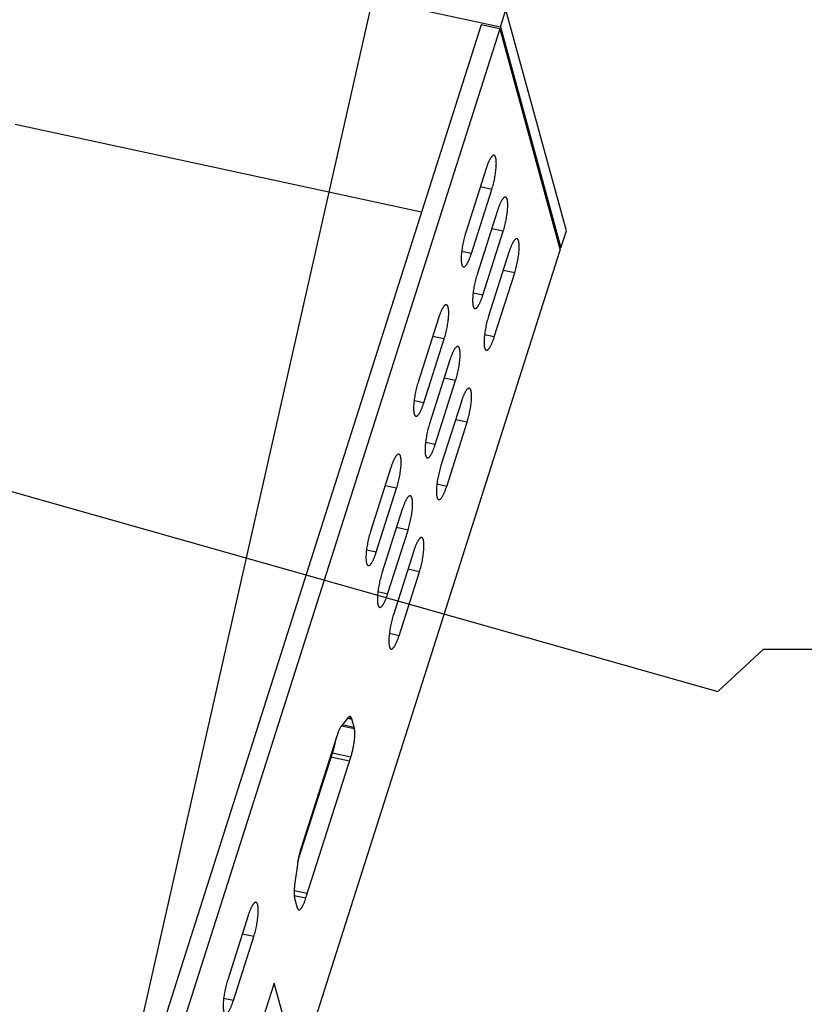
# Model space of a CAD drawing. Header units: millimetres. Extents: x 508 to 1261, y -60 to 468.
# Tile 45 of 49: x 1112 to 1144, y 68 to 109. Entities that reach past the tile are written whole.
import ezdxf

# ---------------------------------------------------------------- set-up
doc = ezdxf.new("R2010")
doc.units = ezdxf.units.MM
doc.header["$LTSCALE"] = 16.335
doc.layers.get('0').update_dxf_attribs({"linetype": 'CONTINUOUS'})
doc.layers.add('DETAILS', color=7, linetype='CONTINUOUS')
doc.layers.add('ROUNDS', color=7, linetype='CONTINUOUS')
doc.styles.get("Standard").update_dxf_attribs({"font": 'txt', "width": 0.85})
doc.dimstyles.get("Standard").update_dxf_attribs({"dimtxt": 3.5, "dimasz": 3.5, "dimexe": 1.5, "dimexo": 1, "dimtad": 1, "dimtxsty": 'Standard', "dimblk": '_FILLED', "dimblk1": '_FILLED', "dimblk2": '_FILLED', "dimcen": 0.09, "dimazin": 2, "dimtol": 1, "dimtp": 0.01, "dimtm": 0.01, "dimtfac": 1, "dimtofl": 0, "dimtmove": 0, "dimatfit": 3, "dimldrblk": '_FILLED', "dimfxl": 1, "dimtolj": 1, "dimarcsym": 0})

# ---------------------------------------------------------------- blocks, each defined once
blk = doc.blocks.new('_FILLED')
at = {"color": 0, "linetype": 'ByBlock'}
blk.add_solid([(0, 0), (-1, 0.214), (-1, -0.214)], dxfattribs=at)

msp = doc.modelspace()

# ---------------------------------------------------------------- linework, layer by layer
at = {"color": 7, "linetype": 'Continuous'}
for p, q in [((1049.99752, 126.39863), (1131.93068, 108.72712)), ((1131.93068, 108.72712), (1132.1548, 109.43058)), ((1134.65056, 100.32294), (1132.1548, 109.43058)), ((1131.1405, 108.80358), (1112.31463, 49.71281)), ((1131.90267, 108.63919), (1131.1405, 108.80358)), ((1131.93068, 108.72712), (1134.42644, 99.61948)), ((1131.90267, 108.63919), (1113.0768, 49.54842)), ((1131.90267, 108.63919), (1134.39843, 99.53155)), ((1131.34269, 102.88592), (1130.50225, 100.24794)), ((1130.7377, 99.38873), (1131.57814, 102.02671)), ((1131.57814, 102.02671), (1131.10169, 102.12947)), ((1131.81359, 101.1675), (1130.97315, 98.52952)), ((1131.2086, 97.67031), (1132.04904, 100.30829)), ((1132.04904, 100.30829), (1131.57259, 100.41105)), ((1134.42644, 99.61948), (1134.65056, 100.32294)), ((1130.7377, 99.38873), (1130.33564, 99.47544)), ((1132.28449, 99.44907), (1131.44404, 96.81109)), ((1134.42644, 99.61948), (1134.37106, 99.63143)), ((1131.67949, 95.95188), (1132.51993, 98.58986)), ((1132.51993, 98.58986), (1132.04349, 98.69262)), ((1131.2086, 97.67031), (1130.80654, 97.75702)), ((1129.38166, 96.73063), (1128.54122, 94.09265)), ((1128.77667, 93.23344), (1129.61711, 95.87142)), ((1129.61711, 95.87142), (1129.14066, 95.97418)), ((1131.67949, 95.95188), (1131.27744, 96.0386)), ((1129.85256, 95.01221), (1129.01212, 92.37423)), ((1129.24757, 91.51502), (1130.08801, 94.153)), ((1130.08801, 94.153), (1129.61156, 94.25576)), ((1128.77667, 93.23344), (1128.37461, 93.32016)), ((1130.32346, 93.29379), (1129.48302, 90.65581)), ((1130.55891, 92.43457), (1130.08246, 92.53734)), ((1129.71847, 89.79659), (1130.55891, 92.43457)), ((1129.24757, 91.51502), (1128.84551, 91.60173)), ((1127.42063, 90.57534), (1126.58019, 87.93736)), ((1126.81564, 87.07815), (1127.65608, 89.71613)), ((1127.65608, 89.71613), (1127.17963, 89.81889)), ((1129.71847, 89.79659), (1129.31641, 89.88331)), ((1127.89153, 88.85692), (1127.05109, 86.21894)), ((1128.12698, 87.99771), (1127.65053, 88.10047)), ((1127.28654, 85.35973), (1128.12698, 87.99771)), ((1126.81564, 87.07815), (1126.41359, 87.16487)), ((1128.36243, 87.1385), (1127.52199, 84.50052)), ((1127.75744, 83.64131), (1128.59788, 86.27929)), ((1128.59788, 86.27929), (1128.12143, 86.38205)), ((1127.28654, 85.35973), (1126.88448, 85.44644)), ((1127.75744, 83.64131), (1127.35538, 83.72802)), ((1125.38928, 79.93619), (1125.917, 79.82237)), ((1125.65176, 80.25395), (1125.39386, 79.94185)), ((1125.90523, 79.86533), (1125.41755, 79.97051)), ((1125.81693, 80.18753), (1125.63016, 80.22782)), ((1125.8078, 80.22086), (1125.65216, 80.25443)), ((1125.917, 79.82237), (1125.8078, 80.22086)), ((1125.19182, 79.504), (1123.7121, 74.85946)), ((1123.59021, 74.35651), (1125.00865, 78.80872)), ((1125.77082, 78.64433), (1125.00865, 78.80872)), ((1123.92185, 72.84077), (1125.77082, 78.64433)), ((1125.71479, 78.46846), (1124.95262, 78.63285)), ((1123.5679, 74.21052), (1123.45655, 73.36362)), ((1123.97788, 73.01664), (1123.43536, 73.13365)), ((1123.43691, 72.94536), (1123.92185, 72.84077)), ((1123.45457, 72.83452), (1123.56376, 72.43602)), ((1121.53755, 72.10948), (1120.69711, 69.4715)), ((1120.93256, 68.61229), (1121.773, 71.25027)), ((1121.773, 71.25027), (1121.29655, 71.35303)), ((1122.61211, 69.32911), (1121.29542, 65.19627)), ((1123.2596, 66.96628), (1122.61211, 69.32911)), ((1120.93256, 68.61229), (1120.5305, 68.699))]:
    msp.add_line(p, q, dxfattribs=at)
for points, knots in [([(1131.67125, 103.43384), (1131.66859, 103.43441), (1131.66309, 103.43513), (1131.65462, 103.43488), (1131.64592, 103.43331), (1131.63699, 103.43044), (1131.62785, 103.42627), (1131.61851, 103.42083), (1131.60896, 103.41411), (1131.59922, 103.40614), (1131.58931, 103.39691), (1131.5754, 103.38247), (1131.55773, 103.36122), (1131.53666, 103.33178), (1131.51518, 103.29774), (1131.4934, 103.25927), (1131.47144, 103.21657), (1131.4494, 103.16985), (1131.42742, 103.11937), (1131.4056, 103.06539), (1131.37629, 102.98756), (1131.35584, 102.92719), (1131.34269, 102.88592)], [0, 0, 0, 0, 0.01229317, 0.02488894, 0.03806759, 0.05207158, 0.06709957, 0.08330773, 0.10081513, 0.11971018, 0.14005661, 0.16189856, 0.21016001, 0.26459924, 0.32516728, 0.39171673, 0.46402557, 0.5418124, 0.6247467, 0.71245641, 0.80453376, 1, 1, 1, 1]), ([(1131.57814, 102.02671), (1131.58994, 102.06374), (1131.6127, 102.13949), (1131.64383, 102.25546), (1131.67222, 102.37447), (1131.69742, 102.49473), (1131.71906, 102.61438), (1131.7368, 102.73163), (1131.75039, 102.84467), (1131.75962, 102.95181), (1131.76367, 103.03668), (1131.76448, 103.10036), (1131.76392, 103.14454), (1131.76221, 103.1861), (1131.75936, 103.22488), (1131.75537, 103.26074), (1131.75027, 103.29354), (1131.74408, 103.32317), (1131.73682, 103.34951), (1131.72851, 103.37249), (1131.71918, 103.39204), (1131.70883, 103.40809), (1131.69744, 103.4206), (1131.68683, 103.42813), (1131.678, 103.43205), (1131.67351, 103.43335), (1131.67125, 103.43384)], [0, 0, 0, 0, 0.08008036, 0.16292877, 0.24735176, 0.33212795, 0.41602975, 0.49784498, 0.57639861, 0.65057486, 0.71934028, 0.75140201, 0.78177429, 0.81036343, 0.83708699, 0.86187563, 0.8846757, 0.90545289, 0.92419766, 0.94093358, 0.95573068, 0.9687263, 0.98015661, 0.99039545, 0.99524016, 1, 1, 1, 1]), ([(1132.14215, 101.71541), (1132.13948, 101.71599), (1132.13399, 101.71671), (1132.12552, 101.71646), (1132.11682, 101.71489), (1132.10789, 101.71201), (1132.09875, 101.70785), (1132.0894, 101.70241), (1132.07986, 101.69569), (1132.07012, 101.68771), (1132.06021, 101.67849), (1132.0463, 101.66405), (1132.02863, 101.6428), (1132.00756, 101.61335), (1131.98608, 101.57931), (1131.9643, 101.54084), (1131.94234, 101.49814), (1131.9203, 101.45143), (1131.89832, 101.40095), (1131.8765, 101.34697), (1131.84719, 101.26914), (1131.82674, 101.20877), (1131.81359, 101.1675)], [0, 0, 0, 0, 0.01229317, 0.02488894, 0.03806759, 0.05207158, 0.06709957, 0.08330773, 0.10081513, 0.11971018, 0.14005661, 0.16189856, 0.21016001, 0.26459924, 0.32516728, 0.39171673, 0.46402557, 0.5418124, 0.6247467, 0.71245641, 0.80453376, 1, 1, 1, 1]), ([(1132.04904, 100.30829), (1132.06084, 100.34532), (1132.0836, 100.42107), (1132.11473, 100.53704), (1132.14311, 100.65605), (1132.16832, 100.7763), (1132.18995, 100.89596), (1132.2077, 101.0132), (1132.22129, 101.12625), (1132.23052, 101.23338), (1132.23457, 101.31826), (1132.23538, 101.38194), (1132.23482, 101.42612), (1132.23311, 101.46768), (1132.23025, 101.50646), (1132.22627, 101.54232), (1132.22117, 101.57512), (1132.21498, 101.60475), (1132.20772, 101.63109), (1132.19941, 101.65407), (1132.19008, 101.67361), (1132.17972, 101.68967), (1132.16833, 101.70218), (1132.15772, 101.7097), (1132.1489, 101.71362), (1132.1444, 101.71493), (1132.14215, 101.71541)], [0, 0, 0, 0, 0.08008036, 0.16292877, 0.24735176, 0.33212795, 0.41602975, 0.49784498, 0.57639861, 0.65057486, 0.71934028, 0.75140201, 0.78177429, 0.81036343, 0.83708699, 0.86187563, 0.8846757, 0.90545289, 0.92419766, 0.94093358, 0.95573068, 0.9687263, 0.98015661, 0.99039545, 0.99524016, 1, 1, 1, 1]), ([(1130.50225, 100.24794), (1130.49045, 100.2109), (1130.46769, 100.13516), (1130.43655, 100.01919), (1130.40817, 99.90017), (1130.38297, 99.77992), (1130.36133, 99.66027), (1130.34359, 99.54302), (1130.33, 99.42997), (1130.32076, 99.32284), (1130.31671, 99.23797), (1130.3159, 99.17429), (1130.31647, 99.13011), (1130.31818, 99.08855), (1130.32103, 99.04976), (1130.32502, 99.01391), (1130.33011, 98.98111), (1130.33631, 98.95148), (1130.34357, 98.92513), (1130.35187, 98.90216), (1130.36121, 98.88261), (1130.37156, 98.86656), (1130.38295, 98.85405), (1130.39356, 98.84652), (1130.40239, 98.8426), (1130.40688, 98.8413), (1130.40914, 98.84081)], [0, 0, 0, 0, 0.08008036, 0.16292877, 0.24735176, 0.33212795, 0.41602975, 0.49784498, 0.57639861, 0.65057486, 0.71934028, 0.75140201, 0.78177429, 0.81036343, 0.83708699, 0.86187563, 0.8846757, 0.90545289, 0.92419766, 0.94093358, 0.95573068, 0.9687263, 0.98015661, 0.99039545, 0.99524016, 1, 1, 1, 1]), ([(1132.61304, 99.99699), (1132.61038, 99.99756), (1132.60488, 99.99829), (1132.59642, 99.99803), (1132.58772, 99.99646), (1132.57879, 99.99359), (1132.56965, 99.98943), (1132.5603, 99.98398), (1132.55075, 99.97727), (1132.54102, 99.96929), (1132.5311, 99.96007), (1132.51719, 99.94562), (1132.49953, 99.92437), (1132.47846, 99.89493), (1132.45698, 99.86089), (1132.4352, 99.82242), (1132.41323, 99.77972), (1132.3912, 99.73301), (1132.36921, 99.68253), (1132.34739, 99.62855), (1132.31809, 99.55072), (1132.29763, 99.49035), (1132.28449, 99.44907)], [0, 0, 0, 0, 0.01229317, 0.02488894, 0.03806759, 0.05207158, 0.06709957, 0.08330773, 0.10081513, 0.11971018, 0.14005661, 0.16189856, 0.21016001, 0.26459924, 0.32516728, 0.39171673, 0.46402557, 0.5418124, 0.6247467, 0.71245641, 0.80453376, 1, 1, 1, 1]), ([(1132.51993, 98.58986), (1132.53173, 98.6269), (1132.5545, 98.70265), (1132.58563, 98.81861), (1132.61401, 98.93763), (1132.63921, 99.05788), (1132.66085, 99.17754), (1132.6786, 99.29478), (1132.69219, 99.40783), (1132.70142, 99.51496), (1132.70547, 99.59983), (1132.70628, 99.66351), (1132.70572, 99.7077), (1132.70401, 99.74926), (1132.70115, 99.78804), (1132.69717, 99.8239), (1132.69207, 99.8567), (1132.68588, 99.88632), (1132.67862, 99.91267), (1132.67031, 99.93565), (1132.66098, 99.95519), (1132.65062, 99.97124), (1132.63923, 99.98376), (1132.62862, 99.99128), (1132.6198, 99.9952), (1132.6153, 99.9965), (1132.61304, 99.99699)], [0, 0, 0, 0, 0.08008036, 0.16292877, 0.24735176, 0.33212795, 0.41602975, 0.49784498, 0.57639861, 0.65057486, 0.71934028, 0.75140201, 0.78177429, 0.81036343, 0.83708699, 0.86187563, 0.8846757, 0.90545289, 0.92419766, 0.94093358, 0.95573068, 0.9687263, 0.98015661, 0.99039545, 0.99524016, 1, 1, 1, 1]), ([(1130.40914, 98.84081), (1130.4118, 98.84024), (1130.4173, 98.83952), (1130.42576, 98.83977), (1130.43447, 98.84134), (1130.44339, 98.84421), (1130.45254, 98.84838), (1130.46188, 98.85382), (1130.47143, 98.86053), (1130.48116, 98.86851), (1130.49108, 98.87774), (1130.50499, 98.89218), (1130.52266, 98.91343), (1130.54372, 98.94287), (1130.5652, 98.97691), (1130.58698, 99.01538), (1130.60895, 99.05808), (1130.63098, 99.1048), (1130.65297, 99.15527), (1130.67479, 99.20926), (1130.70409, 99.28708), (1130.72455, 99.34746), (1130.7377, 99.38873)], [0, 0, 0, 0, 0.01229317, 0.02488894, 0.03806759, 0.05207158, 0.06709957, 0.08330773, 0.10081513, 0.11971018, 0.14005661, 0.16189856, 0.21016001, 0.26459924, 0.32516728, 0.39171673, 0.46402557, 0.5418124, 0.6247467, 0.71245641, 0.80453376, 1, 1, 1, 1]), ([(1130.97315, 98.52952), (1130.96135, 98.49248), (1130.93858, 98.41673), (1130.90745, 98.30077), (1130.87907, 98.18175), (1130.85387, 98.0615), (1130.83223, 97.94184), (1130.81448, 97.8246), (1130.80089, 97.71155), (1130.79166, 97.60442), (1130.78761, 97.51955), (1130.7868, 97.45587), (1130.78736, 97.41168), (1130.78907, 97.37012), (1130.79193, 97.33134), (1130.79591, 97.29548), (1130.80101, 97.26268), (1130.8072, 97.23306), (1130.81446, 97.20671), (1130.82277, 97.18373), (1130.8321, 97.16419), (1130.84246, 97.14814), (1130.85385, 97.13562), (1130.86446, 97.1281), (1130.87328, 97.12418), (1130.87778, 97.12288), (1130.88004, 97.12239)], [0, 0, 0, 0, 0.08008036, 0.16292877, 0.24735176, 0.33212795, 0.41602975, 0.49784498, 0.57639861, 0.65057486, 0.71934028, 0.75140201, 0.78177429, 0.81036343, 0.83708699, 0.86187563, 0.8846757, 0.90545289, 0.92419766, 0.94093358, 0.95573068, 0.9687263, 0.98015661, 0.99039545, 0.99524016, 1, 1, 1, 1]), ([(1130.88004, 97.12239), (1130.8827, 97.12181), (1130.8882, 97.12109), (1130.89666, 97.12135), (1130.90537, 97.12292), (1130.91429, 97.12579), (1130.92343, 97.12995), (1130.93278, 97.1354), (1130.94233, 97.14211), (1130.95206, 97.15009), (1130.96198, 97.15931), (1130.97589, 97.17376), (1130.99356, 97.19501), (1131.01462, 97.22445), (1131.0361, 97.25849), (1131.05788, 97.29696), (1131.07985, 97.33966), (1131.10188, 97.38637), (1131.12387, 97.43685), (1131.14569, 97.49083), (1131.17499, 97.56866), (1131.19545, 97.62903), (1131.2086, 97.67031)], [0, 0, 0, 0, 0.01229317, 0.02488894, 0.03806759, 0.05207158, 0.06709957, 0.08330773, 0.10081513, 0.11971018, 0.14005661, 0.16189856, 0.21016001, 0.26459924, 0.32516728, 0.39171673, 0.46402557, 0.5418124, 0.6247467, 0.71245641, 0.80453376, 1, 1, 1, 1]), ([(1129.71022, 97.27855), (1129.70756, 97.27912), (1129.70206, 97.27984), (1129.6936, 97.27959), (1129.68489, 97.27802), (1129.67596, 97.27515), (1129.66682, 97.27098), (1129.65748, 97.26554), (1129.64793, 97.25883), (1129.6382, 97.25085), (1129.62828, 97.24162), (1129.61437, 97.22718), (1129.5967, 97.20593), (1129.57564, 97.17649), (1129.55416, 97.14245), (1129.53238, 97.10398), (1129.51041, 97.06128), (1129.48838, 97.01456), (1129.46639, 96.96409), (1129.44457, 96.9101), (1129.41527, 96.83228), (1129.39481, 96.7719), (1129.38166, 96.73063)], [0, 0, 0, 0, 0.01229317, 0.02488894, 0.03806759, 0.05207158, 0.06709957, 0.08330773, 0.10081513, 0.11971018, 0.14005661, 0.16189856, 0.21016001, 0.26459924, 0.32516728, 0.39171673, 0.46402557, 0.5418124, 0.6247467, 0.71245641, 0.80453376, 1, 1, 1, 1]), ([(1129.61711, 95.87142), (1129.62891, 95.90846), (1129.65167, 95.9842), (1129.6828, 96.10017), (1129.71119, 96.21919), (1129.73639, 96.33944), (1129.75803, 96.45909), (1129.77577, 96.57634), (1129.78936, 96.68939), (1129.79859, 96.79652), (1129.80265, 96.88139), (1129.80346, 96.94507), (1129.80289, 96.98925), (1129.80118, 97.03081), (1129.79833, 97.0696), (1129.79434, 97.10545), (1129.78925, 97.13825), (1129.78305, 97.16788), (1129.77579, 97.19423), (1129.76749, 97.2172), (1129.75815, 97.23675), (1129.7478, 97.2528), (1129.73641, 97.26531), (1129.7258, 97.27284), (1129.71697, 97.27676), (1129.71248, 97.27806), (1129.71022, 97.27855)], [0, 0, 0, 0, 0.08008036, 0.16292877, 0.24735176, 0.33212795, 0.41602975, 0.49784498, 0.57639861, 0.65057486, 0.71934028, 0.75140201, 0.78177429, 0.81036343, 0.83708699, 0.86187563, 0.8846757, 0.90545289, 0.92419766, 0.94093358, 0.95573068, 0.9687263, 0.98015661, 0.99039545, 0.99524016, 1, 1, 1, 1]), ([(1131.44404, 96.81109), (1131.43225, 96.77406), (1131.40948, 96.69831), (1131.37835, 96.58234), (1131.34997, 96.46333), (1131.32476, 96.34308), (1131.30313, 96.22342), (1131.28538, 96.10618), (1131.27179, 95.99313), (1131.26256, 95.886), (1131.25851, 95.80112), (1131.2577, 95.73744), (1131.25826, 95.69326), (1131.25997, 95.6517), (1131.26283, 95.61292), (1131.26681, 95.57706), (1131.27191, 95.54426), (1131.2781, 95.51463), (1131.28536, 95.48829), (1131.29367, 95.46531), (1131.303, 95.44577), (1131.31336, 95.42971), (1131.32475, 95.4172), (1131.33536, 95.40968), (1131.34418, 95.40576), (1131.34868, 95.40445), (1131.35094, 95.40397)], [0, 0, 0, 0, 0.08008036, 0.16292877, 0.24735176, 0.33212795, 0.41602975, 0.49784498, 0.57639861, 0.65057486, 0.71934028, 0.75140201, 0.78177429, 0.81036343, 0.83708699, 0.86187563, 0.8846757, 0.90545289, 0.92419766, 0.94093358, 0.95573068, 0.9687263, 0.98015661, 0.99039545, 0.99524016, 1, 1, 1, 1]), ([(1131.35094, 95.40397), (1131.3536, 95.40339), (1131.3591, 95.40267), (1131.36756, 95.40292), (1131.37626, 95.40449), (1131.38519, 95.40737), (1131.39433, 95.41153), (1131.40368, 95.41697), (1131.41322, 95.42369), (1131.42296, 95.43166), (1131.43287, 95.44089), (1131.44678, 95.45533), (1131.46445, 95.47658), (1131.48552, 95.50603), (1131.507, 95.54007), (1131.52878, 95.57854), (1131.55074, 95.62124), (1131.57278, 95.66795), (1131.59476, 95.71843), (1131.61659, 95.77241), (1131.64589, 95.85024), (1131.66634, 95.91061), (1131.67949, 95.95188)], [0, 0, 0, 0, 0.01229317, 0.02488894, 0.03806759, 0.05207158, 0.06709957, 0.08330773, 0.10081513, 0.11971018, 0.14005661, 0.16189856, 0.21016001, 0.26459924, 0.32516728, 0.39171673, 0.46402557, 0.5418124, 0.6247467, 0.71245641, 0.80453376, 1, 1, 1, 1]), ([(1130.18112, 95.56013), (1130.17845, 95.5607), (1130.17296, 95.56142), (1130.16449, 95.56117), (1130.15579, 95.5596), (1130.14686, 95.55672), (1130.13772, 95.55256), (1130.12837, 95.54712), (1130.11883, 95.5404), (1130.10909, 95.53243), (1130.09918, 95.5232), (1130.08527, 95.50876), (1130.0676, 95.48751), (1130.04653, 95.45807), (1130.02505, 95.42402), (1130.00327, 95.38555), (1129.98131, 95.34285), (1129.95927, 95.29614), (1129.93729, 95.24566), (1129.91547, 95.19168), (1129.88616, 95.11385), (1129.86571, 95.05348), (1129.85256, 95.01221)], [0, 0, 0, 0, 0.01229317, 0.02488894, 0.03806759, 0.05207158, 0.06709957, 0.08330773, 0.10081513, 0.11971018, 0.14005661, 0.16189856, 0.21016001, 0.26459924, 0.32516728, 0.39171673, 0.46402557, 0.5418124, 0.6247467, 0.71245641, 0.80453376, 1, 1, 1, 1]), ([(1130.08801, 94.153), (1130.09981, 94.19003), (1130.12257, 94.26578), (1130.1537, 94.38175), (1130.18209, 94.50076), (1130.20729, 94.62101), (1130.22893, 94.74067), (1130.24667, 94.85792), (1130.26026, 94.97096), (1130.26949, 95.07809), (1130.27354, 95.16297), (1130.27435, 95.22665), (1130.27379, 95.27083), (1130.27208, 95.31239), (1130.26923, 95.35117), (1130.26524, 95.38703), (1130.26014, 95.41983), (1130.25395, 95.44946), (1130.24669, 95.4758), (1130.23838, 95.49878), (1130.22905, 95.51832), (1130.21869, 95.53438), (1130.2073, 95.54689), (1130.19669, 95.55441), (1130.18787, 95.55834), (1130.18338, 95.55964), (1130.18112, 95.56013)], [0, 0, 0, 0, 0.08008036, 0.16292877, 0.24735176, 0.33212795, 0.41602975, 0.49784498, 0.57639861, 0.65057486, 0.71934028, 0.75140201, 0.78177429, 0.81036343, 0.83708699, 0.86187563, 0.8846757, 0.90545289, 0.92419766, 0.94093358, 0.95573068, 0.9687263, 0.98015661, 0.99039545, 0.99524016, 1, 1, 1, 1]), ([(1128.54122, 94.09265), (1128.52942, 94.05562), (1128.50666, 93.97987), (1128.47553, 93.8639), (1128.44714, 93.74489), (1128.42194, 93.62463), (1128.4003, 93.50498), (1128.38256, 93.38773), (1128.36897, 93.27469), (1128.35974, 93.16755), (1128.35569, 93.08268), (1128.35488, 93.019), (1128.35544, 92.97482), (1128.35715, 92.93326), (1128.36, 92.89448), (1128.36399, 92.85862), (1128.36909, 92.82582), (1128.37528, 92.79619), (1128.38254, 92.76985), (1128.39085, 92.74687), (1128.40018, 92.72732), (1128.41053, 92.71127), (1128.42192, 92.69876), (1128.43253, 92.69123), (1128.44136, 92.68731), (1128.44585, 92.68601), (1128.44811, 92.68552)], [0, 0, 0, 0, 0.08008036, 0.16292877, 0.24735176, 0.33212795, 0.41602975, 0.49784498, 0.57639861, 0.65057486, 0.71934028, 0.75140201, 0.78177429, 0.81036343, 0.83708699, 0.86187563, 0.8846757, 0.90545289, 0.92419766, 0.94093358, 0.95573068, 0.9687263, 0.98015661, 0.99039545, 0.99524016, 1, 1, 1, 1]), ([(1130.65202, 93.8417), (1130.64935, 93.84228), (1130.64386, 93.843), (1130.63539, 93.84274), (1130.62669, 93.84118), (1130.61776, 93.8383), (1130.60862, 93.83414), (1130.59927, 93.82869), (1130.58973, 93.82198), (1130.57999, 93.814), (1130.57008, 93.80478), (1130.55617, 93.79034), (1130.5385, 93.76909), (1130.51743, 93.73964), (1130.49595, 93.7056), (1130.47417, 93.66713), (1130.45221, 93.62443), (1130.43017, 93.57772), (1130.40819, 93.52724), (1130.38637, 93.47326), (1130.35706, 93.39543), (1130.33661, 93.33506), (1130.32346, 93.29379)], [0, 0, 0, 0, 0.01229317, 0.02488894, 0.03806759, 0.05207158, 0.06709957, 0.08330773, 0.10081513, 0.11971018, 0.14005661, 0.16189856, 0.21016001, 0.26459924, 0.32516728, 0.39171673, 0.46402557, 0.5418124, 0.6247467, 0.71245641, 0.80453376, 1, 1, 1, 1]), ([(1130.55891, 92.43457), (1130.5707, 92.47161), (1130.59347, 92.54736), (1130.6246, 92.66333), (1130.65298, 92.78234), (1130.67819, 92.90259), (1130.69982, 93.02225), (1130.71757, 93.13949), (1130.73116, 93.25254), (1130.74039, 93.35967), (1130.74444, 93.44454), (1130.74525, 93.50823), (1130.74469, 93.55241), (1130.74298, 93.59397), (1130.74012, 93.63275), (1130.73614, 93.66861), (1130.73104, 93.70141), (1130.72485, 93.73103), (1130.71759, 93.75738), (1130.70928, 93.78036), (1130.69995, 93.7999), (1130.68959, 93.81596), (1130.6782, 93.82847), (1130.66759, 93.83599), (1130.65877, 93.83991), (1130.65427, 93.84122), (1130.65202, 93.8417)], [0, 0, 0, 0, 0.08008036, 0.16292877, 0.24735176, 0.33212795, 0.41602975, 0.49784498, 0.57639861, 0.65057486, 0.71934028, 0.75140201, 0.78177429, 0.81036343, 0.83708699, 0.86187563, 0.8846757, 0.90545289, 0.92419766, 0.94093358, 0.95573068, 0.9687263, 0.98015661, 0.99039545, 0.99524016, 1, 1, 1, 1]), ([(1128.44811, 92.68552), (1128.45077, 92.68495), (1128.45627, 92.68423), (1128.46474, 92.68448), (1128.47344, 92.68605), (1128.48237, 92.68892), (1128.49151, 92.69309), (1128.50085, 92.69853), (1128.5104, 92.70525), (1128.52014, 92.71322), (1128.53005, 92.72245), (1128.54396, 92.73689), (1128.56163, 92.75814), (1128.5827, 92.78758), (1128.60417, 92.82162), (1128.62595, 92.86009), (1128.64792, 92.90279), (1128.66995, 92.94951), (1128.69194, 92.99999), (1128.71376, 93.05397), (1128.74306, 93.1318), (1128.76352, 93.19217), (1128.77667, 93.23344)], [0, 0, 0, 0, 0.01229317, 0.02488894, 0.03806759, 0.05207158, 0.06709957, 0.08330773, 0.10081513, 0.11971018, 0.14005661, 0.16189856, 0.21016001, 0.26459924, 0.32516728, 0.39171673, 0.46402557, 0.5418124, 0.6247467, 0.71245641, 0.80453376, 1, 1, 1, 1]), ([(1129.01212, 92.37423), (1129.00032, 92.33719), (1128.97756, 92.26144), (1128.94642, 92.14548), (1128.91804, 92.02646), (1128.89284, 91.90621), (1128.8712, 91.78655), (1128.85346, 91.66931), (1128.83987, 91.55626), (1128.83063, 91.44913), (1128.82658, 91.36426), (1128.82577, 91.30058), (1128.82633, 91.2564), (1128.82805, 91.21484), (1128.8309, 91.17605), (1128.83489, 91.1402), (1128.83998, 91.10739), (1128.84617, 91.07777), (1128.85344, 91.05142), (1128.86174, 91.02844), (1128.87108, 91.0089), (1128.88143, 90.99285), (1128.89282, 90.98034), (1128.90343, 90.97281), (1128.91226, 90.96889), (1128.91675, 90.96759), (1128.91901, 90.9671)], [0, 0, 0, 0, 0.08008036, 0.16292877, 0.24735176, 0.33212795, 0.41602975, 0.49784498, 0.57639861, 0.65057486, 0.71934028, 0.75140201, 0.78177429, 0.81036343, 0.83708699, 0.86187563, 0.8846757, 0.90545289, 0.92419766, 0.94093358, 0.95573068, 0.9687263, 0.98015661, 0.99039545, 0.99524016, 1, 1, 1, 1]), ([(1128.91901, 90.9671), (1128.92167, 90.96653), (1128.92717, 90.96581), (1128.93563, 90.96606), (1128.94434, 90.96763), (1128.95326, 90.9705), (1128.9624, 90.97467), (1128.97175, 90.98011), (1128.9813, 90.98682), (1128.99103, 90.9948), (1129.00095, 91.00403), (1129.01486, 91.01847), (1129.03253, 91.03972), (1129.05359, 91.06916), (1129.07507, 91.1032), (1129.09685, 91.14167), (1129.11882, 91.18437), (1129.14085, 91.23108), (1129.16284, 91.28156), (1129.18466, 91.33555), (1129.21396, 91.41337), (1129.23442, 91.47375), (1129.24757, 91.51502)], [0, 0, 0, 0, 0.01229317, 0.02488894, 0.03806759, 0.05207158, 0.06709957, 0.08330773, 0.10081513, 0.11971018, 0.14005661, 0.16189856, 0.21016001, 0.26459924, 0.32516728, 0.39171673, 0.46402557, 0.5418124, 0.6247467, 0.71245641, 0.80453376, 1, 1, 1, 1]), ([(1127.74919, 91.12326), (1127.74653, 91.12383), (1127.74103, 91.12455), (1127.73257, 91.1243), (1127.72386, 91.12273), (1127.71494, 91.11986), (1127.7058, 91.1157), (1127.69645, 91.11025), (1127.6869, 91.10354), (1127.67717, 91.09556), (1127.66725, 91.08633), (1127.65334, 91.07189), (1127.63567, 91.05064), (1127.61461, 91.0212), (1127.59313, 90.98716), (1127.57135, 90.94869), (1127.54938, 90.90599), (1127.52735, 90.85928), (1127.50536, 90.8088), (1127.48354, 90.75482), (1127.45424, 90.67699), (1127.43378, 90.61662), (1127.42063, 90.57534)], [0, 0, 0, 0, 0.01229317, 0.02488894, 0.03806759, 0.05207158, 0.06709957, 0.08330773, 0.10081513, 0.11971018, 0.14005661, 0.16189856, 0.21016001, 0.26459924, 0.32516728, 0.39171673, 0.46402557, 0.5418124, 0.6247467, 0.71245641, 0.80453376, 1, 1, 1, 1]), ([(1127.65608, 89.71613), (1127.66788, 89.75317), (1127.69064, 89.82892), (1127.72178, 89.94488), (1127.75016, 90.0639), (1127.77536, 90.18415), (1127.797, 90.30381), (1127.81475, 90.42105), (1127.82833, 90.5341), (1127.83757, 90.64123), (1127.84162, 90.7261), (1127.84243, 90.78978), (1127.84187, 90.83397), (1127.84015, 90.87553), (1127.8373, 90.91431), (1127.83332, 90.95017), (1127.82822, 90.98297), (1127.82203, 91.01259), (1127.81476, 91.03894), (1127.80646, 91.06192), (1127.79712, 91.08146), (1127.78677, 91.09751), (1127.77538, 91.11003), (1127.76477, 91.11755), (1127.75594, 91.12147), (1127.75145, 91.12277), (1127.74919, 91.12326)], [0, 0, 0, 0, 0.08008036, 0.16292877, 0.24735176, 0.33212795, 0.41602975, 0.49784498, 0.57639861, 0.65057486, 0.71934028, 0.75140201, 0.78177429, 0.81036343, 0.83708699, 0.86187563, 0.8846757, 0.90545289, 0.92419766, 0.94093358, 0.95573068, 0.9687263, 0.98015661, 0.99039545, 0.99524016, 1, 1, 1, 1]), ([(1129.48302, 90.65581), (1129.47122, 90.61877), (1129.44845, 90.54302), (1129.41732, 90.42705), (1129.38894, 90.30804), (1129.36374, 90.18779), (1129.3421, 90.06813), (1129.32435, 89.95089), (1129.31076, 89.83784), (1129.30153, 89.73071), (1129.29748, 89.64584), (1129.29667, 89.58215), (1129.29723, 89.53797), (1129.29894, 89.49641), (1129.3018, 89.45763), (1129.30578, 89.42177), (1129.31088, 89.38897), (1129.31707, 89.35935), (1129.32433, 89.333), (1129.33264, 89.31002), (1129.34197, 89.29048), (1129.35233, 89.27442), (1129.36372, 89.26191), (1129.37433, 89.25439), (1129.38315, 89.25047), (1129.38765, 89.24916), (1129.38991, 89.24868)], [0, 0, 0, 0, 0.08008036, 0.16292877, 0.24735176, 0.33212795, 0.41602975, 0.49784498, 0.57639861, 0.65057486, 0.71934028, 0.75140201, 0.78177429, 0.81036343, 0.83708699, 0.86187563, 0.8846757, 0.90545289, 0.92419766, 0.94093358, 0.95573068, 0.9687263, 0.98015661, 0.99039545, 0.99524016, 1, 1, 1, 1]), ([(1129.38991, 89.24868), (1129.39257, 89.2481), (1129.39807, 89.24738), (1129.40653, 89.24764), (1129.41524, 89.2492), (1129.42416, 89.25208), (1129.4333, 89.25624), (1129.44265, 89.26169), (1129.4522, 89.2684), (1129.46193, 89.27638), (1129.47185, 89.2856), (1129.48576, 89.30004), (1129.50342, 89.32129), (1129.52449, 89.35074), (1129.54597, 89.38478), (1129.56775, 89.42325), (1129.58972, 89.46595), (1129.61175, 89.51266), (1129.63374, 89.56314), (1129.65556, 89.61712), (1129.68486, 89.69495), (1129.70532, 89.75532), (1129.71847, 89.79659)], [0, 0, 0, 0, 0.01229317, 0.02488894, 0.03806759, 0.05207158, 0.06709957, 0.08330773, 0.10081513, 0.11971018, 0.14005661, 0.16189856, 0.21016001, 0.26459924, 0.32516728, 0.39171673, 0.46402557, 0.5418124, 0.6247467, 0.71245641, 0.80453376, 1, 1, 1, 1]), ([(1128.22009, 89.40484), (1128.21743, 89.40541), (1128.21193, 89.40613), (1128.20346, 89.40588), (1128.19476, 89.40431), (1128.18583, 89.40144), (1128.17669, 89.39727), (1128.16735, 89.39183), (1128.1578, 89.38511), (1128.14807, 89.37714), (1128.13815, 89.36791), (1128.12424, 89.35347), (1128.10657, 89.33222), (1128.0855, 89.30278), (1128.06403, 89.26874), (1128.04225, 89.23027), (1128.02028, 89.18757), (1127.99825, 89.14085), (1127.97626, 89.09037), (1127.95444, 89.03639), (1127.92514, 88.95856), (1127.90468, 88.89819), (1127.89153, 88.85692)], [0, 0, 0, 0, 0.01229317, 0.02488894, 0.03806759, 0.05207158, 0.06709957, 0.08330773, 0.10081513, 0.11971018, 0.14005661, 0.16189856, 0.21016001, 0.26459924, 0.32516728, 0.39171673, 0.46402557, 0.5418124, 0.6247467, 0.71245641, 0.80453376, 1, 1, 1, 1]), ([(1128.12698, 87.99771), (1128.13878, 88.03474), (1128.16154, 88.11049), (1128.19267, 88.22646), (1128.22106, 88.34548), (1128.24626, 88.46573), (1128.2679, 88.58538), (1128.28564, 88.70263), (1128.29923, 88.81567), (1128.30846, 88.92281), (1128.31252, 89.00768), (1128.31333, 89.07136), (1128.31276, 89.11554), (1128.31105, 89.1571), (1128.3082, 89.19588), (1128.30421, 89.23174), (1128.29911, 89.26454), (1128.29292, 89.29417), (1128.28566, 89.32051), (1128.27735, 89.34349), (1128.26802, 89.36304), (1128.25767, 89.37909), (1128.24628, 89.3916), (1128.23567, 89.39913), (1128.22684, 89.40305), (1128.22235, 89.40435), (1128.22009, 89.40484)], [0, 0, 0, 0, 0.08008036, 0.16292877, 0.24735176, 0.33212795, 0.41602975, 0.49784498, 0.57639861, 0.65057486, 0.71934028, 0.75140201, 0.78177429, 0.81036343, 0.83708699, 0.86187563, 0.8846757, 0.90545289, 0.92419766, 0.94093358, 0.95573068, 0.9687263, 0.98015661, 0.99039545, 0.99524016, 1, 1, 1, 1]), ([(1126.58019, 87.93736), (1126.56839, 87.90033), (1126.54563, 87.82458), (1126.5145, 87.70861), (1126.48611, 87.5896), (1126.46091, 87.46935), (1126.43927, 87.34969), (1126.42153, 87.23244), (1126.40794, 87.1194), (1126.39871, 87.01227), (1126.39466, 86.92739), (1126.39385, 86.86371), (1126.39441, 86.81953), (1126.39612, 86.77797), (1126.39897, 86.73919), (1126.40296, 86.70333), (1126.40806, 86.67053), (1126.41425, 86.6409), (1126.42151, 86.61456), (1126.42982, 86.59158), (1126.43915, 86.57204), (1126.44951, 86.55598), (1126.4609, 86.54347), (1126.47151, 86.53595), (1126.48033, 86.53202), (1126.48482, 86.53072), (1126.48708, 86.53024)], [0, 0, 0, 0, 0.08008036, 0.16292877, 0.24735176, 0.33212795, 0.41602975, 0.49784498, 0.57639861, 0.65057486, 0.71934028, 0.75140201, 0.78177429, 0.81036343, 0.83708699, 0.86187563, 0.8846757, 0.90545289, 0.92419766, 0.94093358, 0.95573068, 0.9687263, 0.98015661, 0.99039545, 0.99524016, 1, 1, 1, 1]), ([(1128.69099, 87.68641), (1128.68832, 87.68699), (1128.68283, 87.68771), (1128.67436, 87.68746), (1128.66566, 87.68589), (1128.65673, 87.68301), (1128.64759, 87.67885), (1128.63824, 87.67341), (1128.6287, 87.66669), (1128.61896, 87.65872), (1128.60905, 87.64949), (1128.59514, 87.63505), (1128.57747, 87.6138), (1128.5564, 87.58435), (1128.53492, 87.55031), (1128.51314, 87.51184), (1128.49118, 87.46914), (1128.46914, 87.42243), (1128.44716, 87.37195), (1128.42534, 87.31797), (1128.39603, 87.24014), (1128.37558, 87.17977), (1128.36243, 87.1385)], [0, 0, 0, 0, 0.01229317, 0.02488894, 0.03806759, 0.05207158, 0.06709957, 0.08330773, 0.10081513, 0.11971018, 0.14005661, 0.16189856, 0.21016001, 0.26459924, 0.32516728, 0.39171673, 0.46402557, 0.5418124, 0.6247467, 0.71245641, 0.80453376, 1, 1, 1, 1]), ([(1128.59788, 86.27929), (1128.60968, 86.31632), (1128.63244, 86.39207), (1128.66357, 86.50804), (1128.69196, 86.62705), (1128.71716, 86.7473), (1128.7388, 86.86696), (1128.75654, 86.9842), (1128.77013, 87.09725), (1128.77936, 87.20438), (1128.78341, 87.28926), (1128.78422, 87.35294), (1128.78366, 87.39712), (1128.78195, 87.43868), (1128.7791, 87.47746), (1128.77511, 87.51332), (1128.77001, 87.54612), (1128.76382, 87.57575), (1128.75656, 87.60209), (1128.74825, 87.62507), (1128.73892, 87.64461), (1128.72856, 87.66067), (1128.71717, 87.67318), (1128.70656, 87.6807), (1128.69774, 87.68462), (1128.69325, 87.68593), (1128.69099, 87.68641)], [0, 0, 0, 0, 0.08008036, 0.16292877, 0.24735176, 0.33212795, 0.41602975, 0.49784498, 0.57639861, 0.65057486, 0.71934028, 0.75140201, 0.78177429, 0.81036343, 0.83708699, 0.86187563, 0.8846757, 0.90545289, 0.92419766, 0.94093358, 0.95573068, 0.9687263, 0.98015661, 0.99039545, 0.99524016, 1, 1, 1, 1]), ([(1126.48708, 86.53024), (1126.48975, 86.52966), (1126.49524, 86.52894), (1126.50371, 86.52919), (1126.51241, 86.53076), (1126.52134, 86.53364), (1126.53048, 86.5378), (1126.53983, 86.54324), (1126.54937, 86.54996), (1126.55911, 86.55793), (1126.56902, 86.56716), (1126.58293, 86.5816), (1126.6006, 86.60285), (1126.62167, 86.63229), (1126.64315, 86.66634), (1126.66493, 86.70481), (1126.68689, 86.74751), (1126.70893, 86.79422), (1126.73091, 86.8447), (1126.75273, 86.89868), (1126.78204, 86.97651), (1126.80249, 87.03688), (1126.81564, 87.07815)], [0, 0, 0, 0, 0.01229317, 0.02488894, 0.03806759, 0.05207158, 0.06709957, 0.08330773, 0.10081513, 0.11971018, 0.14005661, 0.16189856, 0.21016001, 0.26459924, 0.32516728, 0.39171673, 0.46402557, 0.5418124, 0.6247467, 0.71245641, 0.80453376, 1, 1, 1, 1]), ([(1127.05109, 86.21894), (1127.03929, 86.18191), (1127.01653, 86.10616), (1126.9854, 85.99019), (1126.95701, 85.87117), (1126.93181, 85.75092), (1126.91017, 85.63127), (1126.89243, 85.51402), (1126.87884, 85.40097), (1126.86961, 85.29384), (1126.86555, 85.20897), (1126.86474, 85.14529), (1126.86531, 85.10111), (1126.86702, 85.05955), (1126.86987, 85.02077), (1126.87386, 84.98491), (1126.87895, 84.95211), (1126.88515, 84.92248), (1126.89241, 84.89613), (1126.90072, 84.87316), (1126.91005, 84.85361), (1126.9204, 84.83756), (1126.93179, 84.82505), (1126.9424, 84.81752), (1126.95123, 84.8136), (1126.95572, 84.8123), (1126.95798, 84.81181)], [0, 0, 0, 0, 0.08008036, 0.16292877, 0.24735176, 0.33212795, 0.41602975, 0.49784498, 0.57639861, 0.65057486, 0.71934028, 0.75140201, 0.78177429, 0.81036343, 0.83708699, 0.86187563, 0.8846757, 0.90545289, 0.92419766, 0.94093358, 0.95573068, 0.9687263, 0.98015661, 0.99039545, 0.99524016, 1, 1, 1, 1]), ([(1126.95798, 84.81181), (1126.96064, 84.81124), (1126.96614, 84.81052), (1126.9746, 84.81077), (1126.98331, 84.81234), (1126.99224, 84.81521), (1127.00138, 84.81938), (1127.01072, 84.82482), (1127.02027, 84.83154), (1127.03, 84.83951), (1127.03992, 84.84874), (1127.05383, 84.86318), (1127.0715, 84.88443), (1127.09257, 84.91387), (1127.11404, 84.94791), (1127.13582, 84.98638), (1127.15779, 85.02908), (1127.17982, 85.0758), (1127.20181, 85.12628), (1127.22363, 85.18026), (1127.25293, 85.25809), (1127.27339, 85.31846), (1127.28654, 85.35973)], [0, 0, 0, 0, 0.01229317, 0.02488894, 0.03806759, 0.05207158, 0.06709957, 0.08330773, 0.10081513, 0.11971018, 0.14005661, 0.16189856, 0.21016001, 0.26459924, 0.32516728, 0.39171673, 0.46402557, 0.5418124, 0.6247467, 0.71245641, 0.80453376, 1, 1, 1, 1]), ([(1127.52199, 84.50052), (1127.51019, 84.46348), (1127.48743, 84.38773), (1127.45629, 84.27177), (1127.42791, 84.15275), (1127.40271, 84.0325), (1127.38107, 83.91284), (1127.36332, 83.7956), (1127.34974, 83.68255), (1127.3405, 83.57542), (1127.33645, 83.49055), (1127.33564, 83.42687), (1127.3362, 83.38268), (1127.33792, 83.34112), (1127.34077, 83.30234), (1127.34475, 83.26648), (1127.34985, 83.23368), (1127.35604, 83.20406), (1127.36331, 83.17771), (1127.37161, 83.15473), (1127.38095, 83.13519), (1127.3913, 83.11914), (1127.40269, 83.10662), (1127.4133, 83.0991), (1127.42213, 83.09518), (1127.42662, 83.09388), (1127.42888, 83.09339)], [0, 0, 0, 0, 0.08008036, 0.16292877, 0.24735176, 0.33212795, 0.41602975, 0.49784498, 0.57639861, 0.65057486, 0.71934028, 0.75140201, 0.78177429, 0.81036343, 0.83708699, 0.86187563, 0.8846757, 0.90545289, 0.92419766, 0.94093358, 0.95573068, 0.9687263, 0.98015661, 0.99039545, 0.99524016, 1, 1, 1, 1]), ([(1127.42888, 83.09339), (1127.43154, 83.09282), (1127.43704, 83.09209), (1127.4455, 83.09235), (1127.45421, 83.09392), (1127.46313, 83.09679), (1127.47227, 83.10095), (1127.48162, 83.1064), (1127.49117, 83.11311), (1127.5009, 83.12109), (1127.51082, 83.13031), (1127.52473, 83.14476), (1127.5424, 83.16601), (1127.56346, 83.19545), (1127.58494, 83.22949), (1127.60672, 83.26796), (1127.62869, 83.31066), (1127.65072, 83.35737), (1127.67271, 83.40785), (1127.69453, 83.46183), (1127.72383, 83.53966), (1127.74429, 83.60003), (1127.75744, 83.64131)], [0, 0, 0, 0, 0.01229317, 0.02488894, 0.03806759, 0.05207158, 0.06709957, 0.08330773, 0.10081513, 0.11971018, 0.14005661, 0.16189856, 0.21016001, 0.26459924, 0.32516728, 0.39171673, 0.46402557, 0.5418124, 0.6247467, 0.71245641, 0.80453376, 1, 1, 1, 1]), ([(1125.39386, 79.94185), (1125.38966, 79.93676), (1125.38121, 79.92595), (1125.36883, 79.90854), (1125.35629, 79.88937), (1125.33889, 79.86067), (1125.31705, 79.82061), (1125.29135, 79.76761), (1125.26569, 79.70881), (1125.24029, 79.64476), (1125.21539, 79.576), (1125.1996, 79.52845), (1125.19182, 79.504)], [0, 0, 0, 0, 0.04085134, 0.08492579, 0.13220339, 0.18264183, 0.29273343, 0.41455462, 0.54725449, 0.68983039, 0.84115542, 1, 1, 1, 1]), ([(1125.74542, 80.30924), (1125.74205, 80.30996), (1125.73496, 80.31065), (1125.72401, 80.30928), (1125.71269, 80.30558), (1125.70104, 80.29962), (1125.68905, 80.29141), (1125.67673, 80.28099), (1125.66412, 80.26838), (1125.65592, 80.25899), (1125.65176, 80.25395)], [0, 0, 0, 0, 0.09080893, 0.18592305, 0.28906978, 0.40311973, 0.53011003, 0.67140507, 0.82786838, 1, 1, 1, 1]), ([(1125.8078, 80.22086), (1125.80608, 80.22712), (1125.80249, 80.23898), (1125.7962, 80.25555), (1125.78929, 80.27002), (1125.78176, 80.28235), (1125.77363, 80.29253), (1125.76487, 80.3005), (1125.75549, 80.30623), (1125.74877, 80.30852), (1125.74542, 80.30924)], [0, 0, 0, 0, 0.17196796, 0.32831035, 0.46953181, 0.59649951, 0.71057959, 0.81380708, 0.9090439, 1, 1, 1, 1]), ([(1125.77082, 78.64433), (1125.77922, 78.6707), (1125.79558, 78.72446), (1125.81843, 78.80662), (1125.83983, 78.89093), (1125.85956, 78.97658), (1125.87743, 79.06275), (1125.89328, 79.14862), (1125.90694, 79.23335), (1125.91829, 79.31613), (1125.92722, 79.39616), (1125.93365, 79.47269), (1125.93751, 79.54496), (1125.93879, 79.61229), (1125.93747, 79.67405), (1125.93413, 79.72171), (1125.93003, 79.75655), (1125.92642, 79.78014), (1125.92218, 79.80193), (1125.91881, 79.81577), (1125.917, 79.82237)], [0, 0, 0, 0, 0.06934971, 0.14077869, 0.21363836, 0.28726408, 0.36098267, 0.43411994, 0.50600815, 0.57599355, 0.64344395, 0.70775653, 0.76836591, 0.82475298, 0.87645508, 0.92307881, 0.94438944, 0.96432457, 0.98286452, 1, 1, 1, 1]), ([(1125.13055, 79.31169), (1125.12308, 79.26859), (1125.10664, 79.18244), (1125.07791, 79.05466), (1125.0455, 78.92989), (1125.0213, 78.84844), (1125.00865, 78.80872)], [0, 0, 0, 0, 0.25336227, 0.50792937, 0.75850694, 1, 1, 1, 1]), ([(1123.7121, 74.85946), (1123.70401, 74.83406), (1123.68823, 74.78231), (1123.65851, 74.67601), (1123.62523, 74.5397), (1123.59227, 74.37516), (1123.57506, 74.26497), (1123.5679, 74.21052)], [0, 0, 0, 0, 0.1201555, 0.24382359, 0.49748725, 0.75242458, 1, 1, 1, 1]), ([(1123.45655, 73.36362), (1123.45287, 73.33565), (1123.44637, 73.28088), (1123.43908, 73.20067), (1123.43454, 73.12484), (1123.43277, 73.05419), (1123.43379, 72.98943), (1123.43703, 72.9395), (1123.44116, 72.90306), (1123.44484, 72.87844), (1123.4492, 72.85575), (1123.45269, 72.84136), (1123.45457, 72.83452)], [0, 0, 0, 0, 0.15914456, 0.31106463, 0.45431933, 0.58758271, 0.70967031, 0.81957221, 0.86970367, 0.91651527, 0.95995566, 1, 1, 1, 1]), ([(1121.86611, 72.65739), (1121.86344, 72.65797), (1121.85795, 72.65869), (1121.84948, 72.65844), (1121.84078, 72.65687), (1121.83185, 72.65399), (1121.82271, 72.64983), (1121.81336, 72.64439), (1121.80382, 72.63767), (1121.79408, 72.6297), (1121.78417, 72.62047), (1121.77026, 72.60603), (1121.75259, 72.58478), (1121.73152, 72.55534), (1121.71004, 72.52129), (1121.68826, 72.48282), (1121.6663, 72.44012), (1121.64426, 72.39341), (1121.62228, 72.34293), (1121.60046, 72.28895), (1121.57115, 72.21112), (1121.5507, 72.15075), (1121.53755, 72.10948)], [0, 0, 0, 0, 0.01229317, 0.02488894, 0.03806759, 0.05207158, 0.06709957, 0.08330773, 0.10081513, 0.11971018, 0.14005661, 0.16189856, 0.21016001, 0.26459924, 0.32516728, 0.39171673, 0.46402557, 0.5418124, 0.6247467, 0.71245641, 0.80453376, 1, 1, 1, 1]), ([(1121.773, 71.25027), (1121.7848, 71.2873), (1121.80756, 71.36305), (1121.83869, 71.47902), (1121.86708, 71.59803), (1121.89228, 71.71828), (1121.91391, 71.83794), (1121.93166, 71.95519), (1121.94525, 72.06823), (1121.95448, 72.17536), (1121.95853, 72.26024), (1121.95934, 72.32392), (1121.95878, 72.3681), (1121.95707, 72.40966), (1121.95421, 72.44844), (1121.95023, 72.4843), (1121.94513, 72.5171), (1121.93894, 72.54673), (1121.93168, 72.57307), (1121.92337, 72.59605), (1121.91404, 72.61559), (1121.90368, 72.63165), (1121.89229, 72.64416), (1121.88168, 72.65168), (1121.87286, 72.65561), (1121.86836, 72.65691), (1121.86611, 72.65739)], [0, 0, 0, 0, 0.08008036, 0.16292877, 0.24735176, 0.33212795, 0.41602975, 0.49784498, 0.57639861, 0.65057486, 0.71934028, 0.75140201, 0.78177429, 0.81036343, 0.83708699, 0.86187563, 0.8846757, 0.90545289, 0.92419766, 0.94093358, 0.95573068, 0.9687263, 0.98015661, 0.99039545, 0.99524016, 1, 1, 1, 1]), ([(1123.62615, 72.34765), (1123.62854, 72.34713), (1123.63349, 72.34648), (1123.64111, 72.34671), (1123.64894, 72.34812), (1123.65698, 72.35071), (1123.6652, 72.35446), (1123.67361, 72.35935), (1123.68221, 72.3654), (1123.69434, 72.37534), (1123.70982, 72.39076), (1123.72831, 72.413), (1123.74727, 72.4395), (1123.7666, 72.47014), (1123.7862, 72.50476), (1123.80597, 72.54319), (1123.8258, 72.58523), (1123.84559, 72.63066), (1123.86523, 72.67925), (1123.8916, 72.74929), (1123.91001, 72.80363), (1123.92185, 72.84077)], [0, 0, 0, 0, 0.01229336, 0.02488934, 0.03806818, 0.05207239, 0.0671006, 0.08330901, 0.10081669, 0.11971202, 0.16188516, 0.21014735, 0.26458743, 0.32515643, 0.39170694, 0.46401694, 0.541805, 0.62474064, 0.71245177, 0.8045306, 1, 1, 1, 1]), ([(1123.56376, 72.43602), (1123.56548, 72.42977), (1123.56908, 72.41791), (1123.57536, 72.40134), (1123.58228, 72.38687), (1123.5898, 72.37453), (1123.59794, 72.36436), (1123.6067, 72.35638), (1123.61608, 72.35066), (1123.62279, 72.34837), (1123.62615, 72.34765)], [0, 0, 0, 0, 0.17196795, 0.32831034, 0.46953179, 0.5964995, 0.71057958, 0.81380708, 0.9090439, 1, 1, 1, 1]), ([(1120.69711, 69.4715), (1120.68531, 69.43446), (1120.66255, 69.35871), (1120.63141, 69.24275), (1120.60303, 69.12373), (1120.57783, 69.00348), (1120.55619, 68.88382), (1120.53844, 68.76658), (1120.52485, 68.65353), (1120.51562, 68.5464), (1120.51157, 68.46153), (1120.51076, 68.39785), (1120.51132, 68.35367), (1120.51304, 68.3121), (1120.51589, 68.27332), (1120.51987, 68.23747), (1120.52497, 68.20466), (1120.53116, 68.17504), (1120.53843, 68.14869), (1120.54673, 68.12571), (1120.55607, 68.10617), (1120.56642, 68.09012), (1120.57781, 68.07761), (1120.58842, 68.07008), (1120.59725, 68.06616), (1120.60174, 68.06486), (1120.604, 68.06437)], [0, 0, 0, 0, 0.08008036, 0.16292877, 0.24735176, 0.33212795, 0.41602975, 0.49784498, 0.57639861, 0.65057486, 0.71934028, 0.75140201, 0.78177429, 0.81036343, 0.83708699, 0.86187563, 0.8846757, 0.90545289, 0.92419766, 0.94093358, 0.95573068, 0.9687263, 0.98015661, 0.99039545, 0.99524016, 1, 1, 1, 1]), ([(1120.604, 68.06437), (1120.60666, 68.0638), (1120.61216, 68.06308), (1120.62062, 68.06333), (1120.62933, 68.0649), (1120.63825, 68.06777), (1120.64739, 68.07193), (1120.65674, 68.07738), (1120.66629, 68.08409), (1120.67602, 68.09207), (1120.68594, 68.1013), (1120.69985, 68.11574), (1120.71752, 68.13699), (1120.73858, 68.16643), (1120.76006, 68.20047), (1120.78184, 68.23894), (1120.80381, 68.28164), (1120.82584, 68.32835), (1120.84783, 68.37883), (1120.86965, 68.43282), (1120.89895, 68.51064), (1120.91941, 68.57102), (1120.93256, 68.61229)], [0, 0, 0, 0, 0.01229317, 0.02488894, 0.03806759, 0.05207158, 0.06709957, 0.08330773, 0.10081513, 0.11971018, 0.14005661, 0.16189856, 0.21016001, 0.26459924, 0.32516728, 0.39171673, 0.46402557, 0.5418124, 0.6247467, 0.71245641, 0.80453376, 1, 1, 1, 1])]:
    msp.add_open_spline(points, degree=3, knots=knots, dxfattribs=at)
at = {"layer": 'ROUNDS', "color": 7, "linetype": 'Continuous'}
for p, q in [((1128.68231, 101.08778), (1111.94412, 104.69791)), ((1122.51992, 62.24721), (1134.39843, 99.53155))]:
    msp.add_line(p, q, dxfattribs=at)

# ---------------------------------------------------------------- leaders
at = {"color": 2}
for points in [[(1030.8915, 66.42853), (1135.29776, 148.01767)], [(1112.93672, 49.10876), (1135.29776, 148.01767)]]:
    msp.add_leader(points, dimstyle='Standard', override={"dimgap": 0.625, "dimtad": 0, "dimtih": 1, "dimtoh": 1, "dimdec": 4, "dimcen": 2.673, "dimadec": 0, "dimazin": 0, "dimtp": 0.1, "dimtm": 0, "dimtdec": 1, "dimfxl": 1.25, "dimtolj": 0, "dimtzin": 0}, dxfattribs=at)
at = {"layer": 'DETAILS', "color": 2, "linetype": 'Continuous', "annotation_type": 0, "has_hookline": 1, "hookline_direction": 0, "text_width": 84.92877}
msp.add_leader([(1087.46054, 96.47016), (1140.88883, 81.34202), (1142.76383, 83.09202), (1146.26383, 83.09202)], dimstyle='Standard', override={"dimtad": 0, "dimldrblk": 'DOT'}, dxfattribs=at)

doc.saveas('drawing.dxf')
